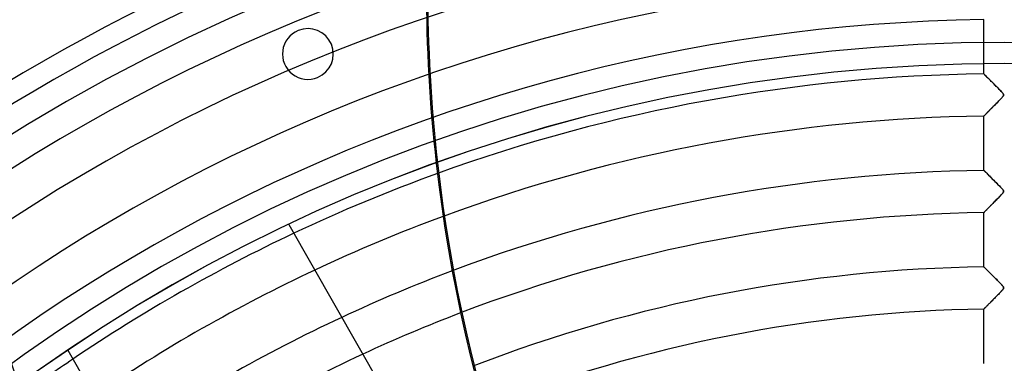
# Model space of a CAD drawing. Header units: millimetres. Extents: x -550 to 550, y -550 to 550.
# Tile 25 of 57: x -233 to 0, y 324 to 405. Entities that reach past the tile are written whole.
import ezdxf

# ---------------------------------------------------------------- set-up
doc = ezdxf.new("R2010")
doc.units = ezdxf.units.MM
doc.layers.add('HIDDEN', color=7, linetype='Continuous')
doc.layers.add('THICK', color=7, linetype='Continuous')

msp = doc.modelspace()

# ---------------------------------------------------------------- linework, layer by layer
at = {"layer": 'HIDDEN'}
for p, q in [((-5, 392.56), (-5, 405.38)), ((-166.85, 402.81), (-166.85, 402.81)), ((-162.26, 391.72), (-162.26, 391.72)), ((-5, 392.56), (-4.99, 392.54)), ((-4.99, 392.55), (-5, 392.56)), ((-4.95, 392.51), (-4.99, 392.55)), ((-4.99, 392.54), (-4.94, 392.5)), ((-4.9, 392.46), (-4.95, 392.51)), ((-4.94, 392.5), (-4.87, 392.43)), ((-4.82, 392.38), (-4.9, 392.46)), ((-4.87, 392.43), (-4.77, 392.33)), ((-4.72, 392.28), (-4.82, 392.38)), ((-4.77, 392.33), (-4.65, 392.21)), ((-4.61, 392.17), (-4.72, 392.28)), ((-4.65, 392.21), (-4.5, 392.07)), ((-4.48, 392.04), (-4.61, 392.17)), ((-4.5, 392.07), (-4.34, 391.9)), ((-4.33, 391.9), (-4.48, 392.04)), ((-4.34, 391.9), (-4.15, 391.72)), ((-4.18, 391.74), (-4.33, 391.9)), ((-4.01, 391.58), (-4.18, 391.74)), ((-4.15, 391.72), (-3.95, 391.52)), ((-3.83, 391.4), (-4.01, 391.58)), ((-3.95, 391.52), (-3.74, 391.31)), ((-3.64, 391.21), (-3.83, 391.4)), ((-3.74, 391.31), (-3.51, 391.08)), ((-3.44, 391.01), (-3.64, 391.21)), ((-3.51, 391.08), (-3.27, 390.84)), ((-3.23, 390.8), (-3.44, 391.01)), ((-3.27, 390.84), (-3.03, 390.6)), ((-3.01, 390.58), (-3.23, 390.8)), ((-3.03, 390.6), (-2.77, 390.35)), ((-2.78, 390.35), (-3.01, 390.58)), ((-2.54, 390.11), (-2.78, 390.35)), ((-2.77, 390.35), (-2.52, 390.09)), ((-2.29, 389.87), (-2.54, 390.11)), ((-2.52, 390.09), (-2.26, 389.83)), ((-2.05, 389.62), (-2.29, 389.87)), ((-2.26, 389.83), (-2, 389.57)), ((-1.82, 389.39), (-2.05, 389.62)), ((-2, 389.57), (-1.75, 389.31)), ((-1.6, 389.17), (-1.82, 389.39)), ((-1.75, 389.31), (-1.49, 389.06)), ((-1.4, 388.96), (-1.6, 389.17)), ((-1.49, 389.06), (-1.25, 388.8)), ((-1.21, 388.77), (-1.4, 388.96)), ((-1.25, 388.8), (-1.01, 388.56)), ((-1.05, 388.6), (-1.21, 388.77)), ((-0.9, 388.44), (-1.05, 388.6)), ((-1.01, 388.56), (-0.8, 388.34)), ((-0.77, 388.3), (-0.9, 388.44)), ((-0.8, 388.34), (-0.63, 388.14)), ((-0.65, 388.16), (-0.77, 388.3)), ((-0.54, 388.04), (-0.65, 388.16)), ((-0.63, 388.14), (-0.49, 387.98)), ((-1.96, 385.66), (-1.8, 385.82)), ((-1.7, 385.93), (-1.87, 385.75)), ((-1.8, 385.82), (-1.64, 385.99)), ((-1.53, 386.1), (-1.7, 385.93)), ((-1.64, 385.99), (-1.48, 386.16)), ((-1.37, 386.27), (-1.53, 386.1)), ((-1.48, 386.16), (-1.31, 386.32)), ((-1.22, 386.42), (-1.37, 386.27)), ((-1.31, 386.32), (-1.15, 386.49)), ((-1.08, 386.57), (-1.22, 386.42)), ((-1.15, 386.49), (-0.99, 386.66)), ((-0.95, 386.7), (-1.08, 386.57)), ((-0.99, 386.66), (-0.83, 386.83)), ((-0.83, 386.83), (-0.95, 386.7)), ((-0.83, 386.83), (-0.68, 387)), ((-0.73, 386.94), (-0.83, 386.83)), ((-0.64, 387.04), (-0.73, 386.94)), ((-0.68, 387), (-0.55, 387.14)), ((-0.56, 387.14), (-0.64, 387.04)), ((-0.48, 387.24), (-0.56, 387.14)), ((-0.55, 387.14), (-0.45, 387.28)), ((-0.46, 387.93), (-0.54, 388.04)), ((-0.49, 387.98), (-0.41, 387.86)), ((-0.42, 387.33), (-0.48, 387.24)), ((-0.39, 387.83), (-0.46, 387.93)), ((-0.45, 387.28), (-0.38, 387.39)), ((-0.37, 387.41), (-0.42, 387.33)), ((-0.41, 387.86), (-0.36, 387.77)), ((-0.35, 387.74), (-0.39, 387.83)), ((-0.38, 387.39), (-0.34, 387.48)), ((-0.34, 387.49), (-0.37, 387.41)), ((-0.36, 387.77), (-0.33, 387.7)), ((-0.32, 387.65), (-0.35, 387.74)), ((-0.34, 387.48), (-0.32, 387.57)), ((-0.32, 387.56), (-0.34, 387.49)), ((-0.33, 387.7), (-0.32, 387.62)), ((-0.32, 387.57), (-0.32, 387.65)), ((-0.32, 387.62), (-0.32, 387.56)), ((-4.09, 383.5), (-4.21, 383.38)), ((-4.11, 383.48), (-3.99, 383.6)), ((-3.96, 383.63), (-4.09, 383.5)), ((-3.99, 383.6), (-3.87, 383.73)), ((-3.83, 383.76), (-3.96, 383.63)), ((-3.87, 383.73), (-3.74, 383.85)), ((-3.7, 383.9), (-3.83, 383.76)), ((-3.74, 383.85), (-3.61, 383.99)), ((-3.55, 384.04), (-3.7, 383.9)), ((-3.61, 383.99), (-3.47, 384.12)), ((-3.41, 384.19), (-3.55, 384.04)), ((-3.47, 384.12), (-3.34, 384.27)), ((-3.25, 384.35), (-3.41, 384.19)), ((-3.34, 384.27), (-3.19, 384.41)), ((-3.1, 384.51), (-3.25, 384.35)), ((-3.19, 384.41), (-3.05, 384.56)), ((-2.93, 384.67), (-3.1, 384.51)), ((-3.05, 384.56), (-2.9, 384.71)), ((-2.76, 384.84), (-2.93, 384.67)), ((-2.9, 384.71), (-2.75, 384.86)), ((-2.59, 385.02), (-2.76, 384.84)), ((-2.75, 384.86), (-2.6, 385.02)), ((-2.6, 385.02), (-2.44, 385.17)), ((-2.42, 385.2), (-2.59, 385.02)), ((-2.44, 385.17), (-2.28, 385.33)), ((-2.23, 385.38), (-2.42, 385.2)), ((-2.28, 385.33), (-2.12, 385.49)), ((-2.05, 385.57), (-2.23, 385.38)), ((-2.12, 385.49), (-1.96, 385.66)), ((-1.87, 385.75), (-2.05, 385.57)), ((-4.99, 382.58), (-5, 382.58)), ((-5, 369.76), (-5, 382.58)), ((-5, 382.58), (-4.99, 382.58)), ((-4.97, 382.6), (-4.99, 382.58)), ((-4.99, 382.58), (-4.98, 382.6)), ((-4.98, 382.6), (-4.95, 382.62)), ((-4.94, 382.63), (-4.97, 382.6)), ((-4.95, 382.62), (-4.92, 382.66)), ((-4.9, 382.68), (-4.94, 382.63)), ((-4.92, 382.66), (-4.88, 382.7)), ((-4.85, 382.73), (-4.9, 382.68)), ((-4.88, 382.7), (-4.82, 382.76)), ((-4.78, 382.8), (-4.85, 382.73)), ((-4.82, 382.76), (-4.76, 382.82)), ((-4.71, 382.87), (-4.78, 382.8)), ((-4.76, 382.82), (-4.69, 382.89)), ((-4.62, 382.96), (-4.71, 382.87)), ((-4.69, 382.89), (-4.61, 382.98)), ((-4.53, 383.05), (-4.62, 382.96)), ((-4.61, 382.98), (-4.52, 383.06)), ((-4.43, 383.15), (-4.53, 383.05)), ((-4.52, 383.06), (-4.43, 383.16)), ((-4.32, 383.26), (-4.43, 383.15)), ((-4.43, 383.16), (-4.33, 383.26)), ((-4.33, 383.26), (-4.22, 383.37)), ((-4.21, 383.38), (-4.32, 383.26)), ((-4.22, 383.37), (-4.11, 383.48)), ((-5, 369.76), (-4.98, 369.74)), ((-4.99, 369.75), (-5, 369.76)), ((-4.96, 369.71), (-4.99, 369.75)), ((-4.98, 369.74), (-4.94, 369.7)), ((-4.9, 369.66), (-4.96, 369.71)), ((-4.94, 369.7), (-4.86, 369.62)), ((-4.83, 369.59), (-4.9, 369.66)), ((-4.86, 369.62), (-4.76, 369.52)), ((-4.74, 369.5), (-4.83, 369.59)), ((-4.76, 369.52), (-4.63, 369.39)), ((-4.63, 369.39), (-4.74, 369.5)), ((-4.63, 369.39), (-4.47, 369.23)), ((-4.51, 369.27), (-4.63, 369.39)), ((-4.38, 369.14), (-4.51, 369.27)), ((-4.47, 369.23), (-4.29, 369.06)), ((-4.23, 369), (-4.38, 369.14)), ((-4.29, 369.06), (-4.1, 368.86)), ((-4.08, 368.84), (-4.23, 369)), ((-4.1, 368.86), (-3.89, 368.65)), ((-3.91, 368.68), (-4.08, 368.84)), ((-3.73, 368.5), (-3.91, 368.68)), ((-3.89, 368.65), (-3.66, 368.43)), ((-3.54, 368.31), (-3.73, 368.5)), ((-3.66, 368.43), (-3.42, 368.19)), ((-3.35, 368.12), (-3.54, 368.31)), ((-3.42, 368.19), (-3.17, 367.94)), ((-3.14, 367.91), (-3.35, 368.12)), ((-3.17, 367.94), (-2.91, 367.68)), ((-2.92, 367.7), (-3.14, 367.91)), ((-2.7, 367.47), (-2.92, 367.7)), ((-2.91, 367.68), (-2.64, 367.42)), ((-2.47, 367.24), (-2.7, 367.47)), ((-2.64, 367.42), (-2.38, 367.15)), ((-2.23, 367), (-2.47, 367.24)), ((-2.38, 367.15), (-2.11, 366.88)), ((-2, 366.77), (-2.23, 367)), ((-2.11, 366.88), (-1.84, 366.61)), ((-1.78, 366.55), (-2, 366.77)), ((-1.84, 366.61), (-1.58, 366.34)), ((-1.57, 366.33), (-1.78, 366.55)), ((-1.58, 366.34), (-1.32, 366.08)), ((-1.37, 366.13), (-1.57, 366.33)), ((-1.19, 365.95), (-1.37, 366.13)), ((-1.32, 366.08), (-1.07, 365.82)), ((-1.03, 365.77), (-1.19, 365.95)), ((-1.07, 365.82), (-0.85, 365.59)), ((-0.88, 365.62), (-1.03, 365.77)), ((-0.74, 365.47), (-0.88, 365.62)), ((-0.85, 365.59), (-0.66, 365.37)), ((-0.62, 365.34), (-0.74, 365.47)), ((-0.66, 365.37), (-0.51, 365.2)), ((-0.52, 365.22), (-0.62, 365.34)), ((-0.44, 365.11), (-0.52, 365.22)), ((-0.51, 365.2), (-0.42, 365.07)), ((-0.38, 365.01), (-0.44, 365.11)), ((-0.42, 365.07), (-0.36, 364.97)), ((-0.34, 364.91), (-0.38, 365.01)), ((-0.36, 364.97), (-0.33, 364.89)), ((-0.32, 364.82), (-0.34, 364.91)), ((-0.33, 364.89), (-0.32, 364.82)), ((-2.38, 362.43), (-2.22, 362.59)), ((-2.09, 362.73), (-2.29, 362.53)), ((-2.22, 362.59), (-2.06, 362.76)), ((-1.9, 362.92), (-2.09, 362.73)), ((-2.06, 362.76), (-1.9, 362.93)), ((-1.71, 363.12), (-1.9, 362.92)), ((-1.9, 362.93), (-1.73, 363.09)), ((-1.73, 363.09), (-1.56, 363.26)), ((-1.53, 363.3), (-1.71, 363.12)), ((-1.56, 363.26), (-1.4, 363.44)), ((-1.36, 363.48), (-1.53, 363.3)), ((-1.4, 363.44), (-1.23, 363.61)), ((-1.2, 363.64), (-1.36, 363.48)), ((-1.23, 363.61), (-1.07, 363.78)), ((-1.05, 363.8), (-1.2, 363.64)), ((-1.07, 363.78), (-0.9, 363.96)), ((-0.92, 363.94), (-1.05, 363.8)), ((-0.79, 364.07), (-0.92, 363.94)), ((-0.9, 363.96), (-0.74, 364.13)), ((-0.69, 364.19), (-0.79, 364.07)), ((-0.74, 364.13), (-0.61, 364.28)), ((-0.6, 364.29), (-0.69, 364.19)), ((-0.61, 364.28), (-0.49, 364.42)), ((-0.51, 364.39), (-0.6, 364.29)), ((-0.44, 364.49), (-0.51, 364.39)), ((-0.49, 364.42), (-0.41, 364.55)), ((-0.38, 364.59), (-0.44, 364.49)), ((-0.41, 364.55), (-0.35, 364.65)), ((-0.34, 364.67), (-0.38, 364.59)), ((-0.35, 364.65), (-0.32, 364.74)), ((-0.32, 364.74), (-0.34, 364.67)), ((-0.32, 364.82), (-0.32, 364.74)), ((-0.32, 364.74), (-0.32, 364.82)), ((-4.6, 360.18), (-4.51, 360.27)), ((-4.46, 360.32), (-4.57, 360.21)), ((-4.51, 360.27), (-4.42, 360.37)), ((-4.35, 360.44), (-4.46, 360.32)), ((-4.42, 360.37), (-4.31, 360.47)), ((-4.23, 360.56), (-4.35, 360.44)), ((-4.31, 360.47), (-4.2, 360.58)), ((-4.1, 360.69), (-4.23, 360.56)), ((-4.2, 360.58), (-4.09, 360.7)), ((-3.97, 360.83), (-4.1, 360.69)), ((-4.09, 360.7), (-3.97, 360.82)), ((-3.82, 360.97), (-3.97, 360.83)), ((-3.97, 360.82), (-3.84, 360.95)), ((-3.84, 360.95), (-3.71, 361.08)), ((-3.68, 361.12), (-3.82, 360.97)), ((-3.71, 361.08), (-3.58, 361.22)), ((-3.52, 361.27), (-3.68, 361.12)), ((-3.58, 361.22), (-3.44, 361.36)), ((-3.36, 361.44), (-3.52, 361.27)), ((-3.44, 361.36), (-3.3, 361.5)), ((-3.2, 361.6), (-3.36, 361.44)), ((-3.3, 361.5), (-3.15, 361.65)), ((-3.03, 361.78), (-3.2, 361.6)), ((-3.15, 361.65), (-3, 361.8)), ((-2.85, 361.96), (-3.03, 361.78)), ((-3, 361.8), (-2.85, 361.95)), ((-2.67, 362.14), (-2.85, 361.96)), ((-2.85, 361.95), (-2.7, 362.11)), ((-2.7, 362.11), (-2.54, 362.27)), ((-2.48, 362.33), (-2.67, 362.14)), ((-2.54, 362.27), (-2.38, 362.43)), ((-2.29, 362.53), (-2.48, 362.33)), ((-4.99, 359.78), (-5, 359.78)), ((-5, 346.95), (-5, 359.78)), ((-5, 359.78), (-4.99, 359.78)), ((-4.97, 359.81), (-4.99, 359.78)), ((-4.99, 359.78), (-4.98, 359.8)), ((-4.98, 359.8), (-4.95, 359.82)), ((-4.93, 359.84), (-4.97, 359.81)), ((-4.95, 359.82), (-4.92, 359.86)), ((-4.89, 359.89), (-4.93, 359.84)), ((-4.92, 359.86), (-4.87, 359.9)), ((-4.82, 359.95), (-4.89, 359.89)), ((-4.87, 359.9), (-4.82, 359.96)), ((-4.75, 360.03), (-4.82, 359.95)), ((-4.82, 359.96), (-4.75, 360.03)), ((-4.66, 360.12), (-4.75, 360.03)), ((-4.75, 360.03), (-4.68, 360.1)), ((-4.68, 360.1), (-4.6, 360.18)), ((-4.57, 360.21), (-4.66, 360.12)), ((-169.08, 356.97), (-169.08, 356.97)), ((-5, 346.95), (-4.99, 346.94)), ((-4.99, 346.94), (-5, 346.95)), ((-4.99, 346.94), (-4.96, 346.91)), ((-4.96, 346.91), (-4.99, 346.94)), ((-4.96, 346.91), (-4.91, 346.86)), ((-4.91, 346.86), (-4.96, 346.91)), ((-4.91, 346.86), (-4.84, 346.8)), ((-4.84, 346.8), (-4.91, 346.86)), ((-4.84, 346.8), (-4.76, 346.71)), ((-4.75, 346.71), (-4.84, 346.8)), ((-4.76, 346.71), (-4.65, 346.61)), ((-4.65, 346.61), (-4.75, 346.71)), ((-4.65, 346.61), (-4.54, 346.5)), ((-4.53, 346.49), (-4.65, 346.61)), ((-4.54, 346.5), (-4.41, 346.37)), ((-4.4, 346.36), (-4.53, 346.49)), ((-4.41, 346.37), (-4.27, 346.23)), ((-4.26, 346.22), (-4.4, 346.36)), ((-4.27, 346.23), (-4.12, 346.08)), ((-4.1, 346.06), (-4.26, 346.22)), ((-4.12, 346.08), (-3.96, 345.92)), ((-3.93, 345.9), (-4.1, 346.06)), ((-3.96, 345.92), (-3.79, 345.75)), ((-3.75, 345.71), (-3.93, 345.9)), ((-3.79, 345.75), (-3.61, 345.57)), ((-3.55, 345.52), (-3.75, 345.71)), ((-3.61, 345.57), (-3.42, 345.39)), ((-3.35, 345.32), (-3.55, 345.52)), ((-3.42, 345.39), (-3.23, 345.2)), ((-3.13, 345.1), (-3.35, 345.32)), ((-3.23, 345.2), (-3.04, 345.01)), ((-2.9, 344.87), (-3.13, 345.1)), ((-3.04, 345.01), (-2.84, 344.81)), ((-2.66, 344.63), (-2.9, 344.87)), ((-2.84, 344.81), (-2.64, 344.61)), ((-2.42, 344.39), (-2.66, 344.63)), ((-2.64, 344.61), (-2.44, 344.41)), ((-2.44, 344.41), (-2.24, 344.21)), ((-2.19, 344.16), (-2.42, 344.39)), ((-2.24, 344.21), (-2.04, 344.01)), ((-1.96, 343.93), (-2.19, 344.16)), ((-2.04, 344.01), (-1.85, 343.81)), ((-1.74, 343.71), (-1.96, 343.93)), ((-1.85, 343.81), (-1.65, 343.62)), ((-1.54, 343.5), (-1.74, 343.71)), ((-1.65, 343.62), (-1.46, 343.42)), ((-1.34, 343.3), (-1.54, 343.5)), ((-1.46, 343.42), (-1.27, 343.23)), ((-1.17, 343.12), (-1.34, 343.3)), ((-1.27, 343.23), (-1.09, 343.04)), ((-1, 342.95), (-1.17, 343.12)), ((-1.09, 343.04), (-0.92, 342.86)), ((-0.86, 342.8), (-1, 342.95)), ((-0.92, 342.86), (-0.77, 342.7)), ((-0.73, 342.66), (-0.86, 342.8)), ((-0.77, 342.7), (-0.64, 342.56)), ((-0.61, 342.53), (-0.73, 342.66)), ((-0.64, 342.56), (-0.53, 342.42)), ((-0.51, 342.4), (-0.61, 342.53)), ((-0.53, 342.42), (-0.44, 342.31)), ((-0.52, 341.59), (-0.43, 341.71)), ((-0.45, 341.68), (-0.52, 341.58)), ((-0.43, 342.3), (-0.51, 342.4)), ((-0.38, 341.78), (-0.45, 341.68)), ((-0.44, 342.31), (-0.38, 342.2)), ((-0.37, 342.2), (-0.43, 342.3)), ((-0.43, 341.71), (-0.37, 341.8)), ((-0.38, 342.2), (-0.34, 342.11)), ((-0.34, 341.87), (-0.38, 341.78)), ((-0.34, 342.12), (-0.37, 342.2)), ((-0.37, 341.8), (-0.33, 341.89)), ((-0.32, 342.04), (-0.34, 342.12)), ((-0.34, 342.11), (-0.32, 342.03)), ((-0.32, 341.95), (-0.34, 341.87)), ((-0.33, 341.89), (-0.32, 341.97)), ((-0.32, 341.97), (-0.32, 342.04)), ((-0.32, 342.03), (-0.32, 341.95)), ((-2.7, 339.3), (-2.55, 339.46)), ((-2.51, 339.5), (-2.69, 339.32)), ((-2.55, 339.46), (-2.39, 339.62)), ((-2.32, 339.69), (-2.51, 339.5)), ((-2.39, 339.62), (-2.23, 339.79)), ((-2.13, 339.89), (-2.32, 339.69)), ((-2.23, 339.79), (-2.06, 339.95)), ((-1.93, 340.09), (-2.13, 339.89)), ((-2.06, 339.95), (-1.9, 340.12)), ((-1.75, 340.28), (-1.93, 340.09)), ((-1.9, 340.12), (-1.74, 340.29)), ((-1.56, 340.46), (-1.75, 340.28)), ((-1.74, 340.29), (-1.57, 340.46)), ((-1.57, 340.46), (-1.41, 340.63)), ((-1.39, 340.64), (-1.56, 340.46)), ((-1.41, 340.63), (-1.24, 340.8)), ((-1.23, 340.81), (-1.39, 340.64)), ((-1.24, 340.8), (-1.08, 340.97)), ((-1.08, 340.97), (-1.23, 340.81)), ((-1.08, 340.97), (-0.92, 341.14)), ((-0.94, 341.11), (-1.08, 340.97)), ((-0.81, 341.25), (-0.94, 341.11)), ((-0.92, 341.14), (-0.77, 341.3)), ((-0.71, 341.37), (-0.81, 341.25)), ((-0.77, 341.3), (-0.63, 341.45)), ((-0.61, 341.48), (-0.71, 341.37)), ((-0.63, 341.45), (-0.52, 341.59)), ((-0.52, 341.58), (-0.61, 341.48)), ((-4.94, 337.03), (-4.98, 337)), ((-4.98, 337), (-4.95, 337.03)), ((-4.95, 337.03), (-4.9, 337.07)), ((-4.9, 337.07), (-4.94, 337.03)), ((-4.85, 337.13), (-4.9, 337.07)), ((-4.9, 337.07), (-4.85, 337.12)), ((-4.78, 337.19), (-4.85, 337.13)), ((-4.85, 337.12), (-4.79, 337.19)), ((-4.79, 337.19), (-4.72, 337.26)), ((-4.71, 337.27), (-4.78, 337.19)), ((-4.72, 337.26), (-4.64, 337.34)), ((-4.63, 337.35), (-4.71, 337.27)), ((-4.64, 337.34), (-4.55, 337.43)), ((-4.53, 337.45), (-4.63, 337.35)), ((-4.55, 337.43), (-4.45, 337.53)), ((-4.43, 337.55), (-4.53, 337.45)), ((-4.45, 337.53), (-4.34, 337.64)), ((-4.32, 337.66), (-4.43, 337.55)), ((-4.34, 337.64), (-4.23, 337.75)), ((-4.2, 337.78), (-4.32, 337.66)), ((-4.23, 337.75), (-4.12, 337.87)), ((-4.08, 337.91), (-4.2, 337.78)), ((-4.12, 337.87), (-3.99, 338)), ((-3.95, 338.04), (-4.08, 337.91)), ((-3.99, 338), (-3.86, 338.13)), ((-3.81, 338.18), (-3.95, 338.04)), ((-3.86, 338.13), (-3.73, 338.26)), ((-3.67, 338.32), (-3.81, 338.18)), ((-3.73, 338.26), (-3.6, 338.4)), ((-3.52, 338.47), (-3.67, 338.32)), ((-3.6, 338.4), (-3.45, 338.54)), ((-3.37, 338.63), (-3.52, 338.47)), ((-3.45, 338.54), (-3.31, 338.69)), ((-3.21, 338.79), (-3.37, 338.63)), ((-3.31, 338.69), (-3.16, 338.84)), ((-3.04, 338.96), (-3.21, 338.79)), ((-3.16, 338.84), (-3.01, 338.99)), ((-2.87, 339.14), (-3.04, 338.96)), ((-3.01, 338.99), (-2.86, 339.15)), ((-2.69, 339.32), (-2.87, 339.14)), ((-2.86, 339.15), (-2.7, 339.3)), ((-4.99, 336.98), (-5, 336.97)), ((-5, 336.97), (-4.99, 336.98)), ((-5, 324.15), (-5, 336.97)), ((-4.98, 337), (-4.99, 336.98)), ((-4.99, 336.98), (-4.98, 337)), ((-221.19, 327.25), (-221.19, 327.25))]:
    msp.add_line(p, q, dxfattribs=at)
for radius, start, end in [(506, 0, 180), (456, 0, 180), (451, 0, 180), (438.19, 90.6538, 148.7462), (428.21, 90.669, 148.731), (415.39, 90.6897, 148.7103), (405.41, 90.7067, 148.6933), (400, 0, 180), (395, 0, 180), (392.59, 90.7298, 109.9539), (382.61, 90.7488, 110.281), (369.79, 90.7747, 110.6623), (359.81, 90.7962, 110.9265), (392.59, 115.3174, 124.0825), (346.99, 90.8256, 111.2207), (382.61, 115.2029, 124.1971), (369.79, 115.0467, 124.3533), (337.01, 90.8501, 111.4116), (359.81, 114.9173, 124.4827)]:
    msp.add_arc((0, 0), radius, start, end, dxfattribs=at)
for centre, major_axis, start_param, end_param in [((223.72, 412.89), (0, -364.8), -1.570796, -1.457005), ((224.03, 412.89), (0, 364.8), 1.570796, 1.684288), ((109.04, 436.94), (285.21, -227.45), -2.280953, -1.73342)]:
    msp.add_ellipse(centre, major_axis=major_axis, ratio=0.987688, start_param=start_param, end_param=end_param, dxfattribs=at)
at = {"layer": 'THICK'}
for p, q in [((-169.08, 356.97), (-63.08, 171.14)), ((-221.19, 327.25), (-115.2, 141.42))]:
    msp.add_line(p, q, dxfattribs=at)
for centre, radius, start, end in [((0, 0), 445, 0, 180), ((-164.55, 397.27), 6, 112.5, 292.5), ((-164.55, 397.27), 6, 292.5, 112.5), ((0, 0), 394.99, 0, 180), ((0, 0), 392.59, 109.9539, 115.3174), ((0, 0), 382.61, 110.281, 115.2029), ((0, 0), 369.79, 110.6623, 115.0467), ((0, 0), 359.81, 110.9265, 114.9173), ((0, 0), 392.59, 124.0825, 126.1742)]:
    msp.add_arc(centre, radius, start, end, dxfattribs=at)
for centre, major_axis, start_param, end_param in [((223.72, 412.89), (0, -364.8), -1.457005, -1.004743), ((224.03, 412.89), (0, 364.8), 1.684288, 2.13685)]:
    msp.add_ellipse(centre, major_axis=major_axis, ratio=0.987688, start_param=start_param, end_param=end_param, dxfattribs=at)

doc.saveas('drawing.dxf')
